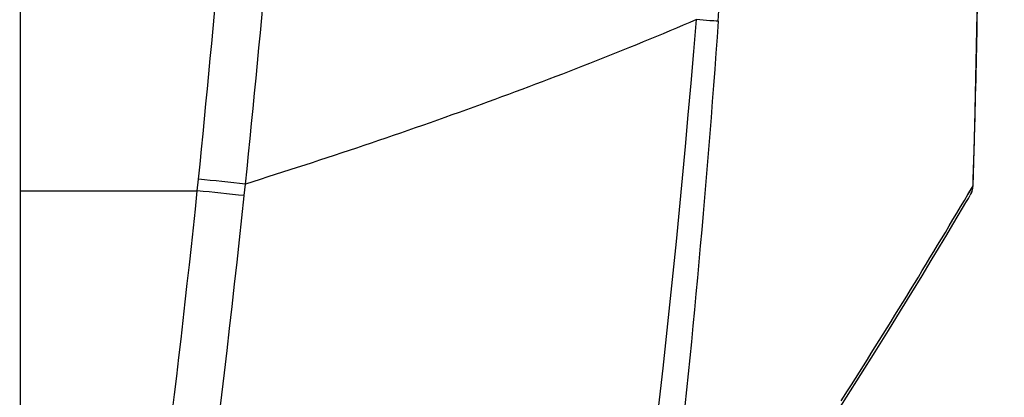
# Model space of a CAD drawing. Header units: millimetres. Extents: x 0 to 420, y 0 to 297.
# Tile 109 of 117: x 331 to 341, y 173 to 177. Entities that reach past the tile are written whole.
import ezdxf

# ---------------------------------------------------------------- set-up
doc = ezdxf.new("R2010")
doc.units = ezdxf.units.MM
doc.header["$LTSCALE"] = 23.1
doc.header["$PDMODE"] = 3
doc.header["$PDSIZE"] = 0.3125
doc.layers.get('0').update_dxf_attribs({"linetype": 'CONTINUOUS'})
doc.layers.get('Defpoints').update_dxf_attribs({"linetype": 'CONTINUOUS'})
doc.layers.add('06___PRT_ALL_SURFS', color=7, linetype='CONTINUOUS')
doc.layers.add('DIM_PILOTEES', color=7, linetype='CONTINUOUS')
doc.styles.get("Standard").update_dxf_attribs({"font": 'txt', "width": 0.7})
doc.dimstyles.new('DIMSTYLE_2', dxfattribs={"dimtxt": 2.5, "dimasz": 3.5, "dimexe": 2, "dimexo": 0, "dimtad": 1, "dimdec": 0, "dimlfac": 5, "dimdsep": 46, "dimtxsty": 'Standard', "dimblk": '_FILLED', "dimblk1": '_FILLED', "dimblk2": '_FILLED', "dimcen": 0.09, "dimazin": 2, "dimtp": 0.8, "dimtm": 0.8, "dimtfac": 1, "dimtdec": 0, "dimtofl": 0, "dimtmove": 0, "dimatfit": 3, "dimldrblk": '_FILLED', "dimfxl": 0, "dimtolj": 1, "dimarcsym": 0})
doc.dimstyles.new('DIMSTYLE_7', dxfattribs={"dimtxt": 2.5, "dimasz": 3.5, "dimexe": 2, "dimexo": 0, "dimgap": 2.5, "dimtad": 1, "dimdsep": 46, "dimtxsty": 'Standard', "dimblk": '_FILLED', "dimblk1": '_FILLED', "dimblk2": '_FILLED', "dimcen": 0.09, "dimazin": 2, "dimtp": 0.5, "dimtm": 0.5, "dimtfac": 1, "dimtofl": 0, "dimtmove": 0, "dimatfit": 3, "dimldrblk": '_FILLED', "dimfxl": 0, "dimtolj": 1, "dimarcsym": 0})

# ---------------------------------------------------------------- blocks, each defined once
blk = doc.blocks.new('_FILLED')
at = {"color": 0, "linetype": 'ByBlock'}
blk.add_solid([(0, 0), (-1, 0.1429), (-1, -0.1429)], dxfattribs=at)
blk = doc.blocks.new('*D5')
at = {"layer": 'DIM_PILOTEES', "color": 2, "linetype": 'Continuous'}
for p, q in [((332.4692, 242.223), (398.3912, 242.2232)), ((396.3912, 242.2232), (396.3913, 177.074)), ((396.3915, 111.9248), (396.3913, 177.074)), ((339.0076, 111.9246), (398.3915, 111.9248))]:
    blk.add_line(p, q, dxfattribs=at)
at = {"layer": 'DIM_PILOTEES', "color": 2, "linetype": 'Continuous', "xscale": 3.5, "yscale": 3.5, "zscale": 3.5}
for p, rotation in [((396.3912, 242.2232), 90.00015233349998), ((396.3915, 111.9248), 270.0001523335)]:
    blk.add_blockref('_FILLED', p, dxfattribs=dict(at, rotation=rotation))
at = {"layer": 'DIM_PILOTEES', "color": 2, "linetype": 'Continuous', "insert": (393.2663, 177.074), "char_height": 2.5, "width": 7.767857, "attachment_point": 2, "rotation": 90, "line_spacing_factor": 0.9}
blk.add_mtext('{\\ftxt;\\W0.0001;\\H0.0001;\\~}{\\ftxt;\\W2.0714285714;\\H2.5; }{\\ftxt;\\W0.0001;\\H0.0001;\\~}', dxfattribs=at)
blk = doc.blocks.new('*D14')
at = {"layer": 'Defpoints', "color": 0, "linetype": 'Continuous'}
for p in [(271.7552, 241.48), (318.6655, 194.5697), (271.7552, 147.6594), (365.5757, 147.6594)]:
    blk.add_point(p, dxfattribs=at)
at = {"layer": 'DIM_PILOTEES', "color": 0, "linetype": 'Continuous', "lineweight": -2}
for p, q in [((271.7552, 147.6594), (270.341, 146.2452)), ((365.5757, 147.6594), (366.99, 146.2452))]:
    blk.add_line(p, q, dxfattribs=at)
blk.add_arc((318.6655, 194.5697), 66.3412, 318.023138, 221.976862, dxfattribs=at)
at = {"layer": 'DIM_PILOTEES', "color": 0, "linetype": 'Continuous', "lineweight": -2, "xscale": 3.5, "yscale": 3.5, "zscale": 3.5}
for p, rotation in [((271.7552, 147.6594), 313.4884311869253), ((365.5757, 147.6594), 226.5115688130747)]:
    blk.add_blockref('_FILLED', p, dxfattribs=dict(at, rotation=rotation))
at = {"layer": 'DIM_PILOTEES', "color": 0, "linetype": 'Continuous', "insert": (323.275, 266.5968), "char_height": 2.5, "width": 14.285714, "attachment_point": 2, "rotation": 356.33822, "line_spacing_factor": 0.9}
blk.add_mtext('\\A1;{\\ftxt;\\W0.0001;\\H0.0001;\\~}{\\ftxt;\\W3.1428571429;\\H2.5; }{\\ftxt;\\W0.0001;\\H0.0001;\\~}{\\ftxt;\\W0.0001;\\H0.0001;\\~}{\\ftxt;\\W0.6666666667;\\H2.5; }{\\ftxt;\\W0.0001;\\H0.0001;\\~}', dxfattribs=at)

msp = doc.modelspace()

# ---------------------------------------------------------------- linework, layer by layer
at = {"color": 7, "linetype": 'Continuous'}
for p, q in [((330.892, 124.9635), (330.892, 195.1195)), ((340.3892, 175.1721), (340.4187, 175.2222)), ((340.3899, 175.1733), (340.4378, 175.2548)), ((340.4187, 175.2222), (340.4378, 175.2548)), ((340.4322, 175.2141), (340.4337, 175.2207)), ((340.4336, 175.2204), (340.435, 175.2273)), ((340.4367, 175.2399), (340.4375, 175.2481)), ((340.4375, 175.2481), (340.4378, 175.2548)), ((330.892, 175.2051), (332.6649, 175.2051)), ((340.4131, 175.165), (340.4159, 175.1702)), ((340.4131, 175.165), (340.4142, 175.167)), ((340.4142, 175.167), (340.4159, 175.1702)), ((340.4159, 175.1702), (340.4165, 175.1714)), ((340.4164, 175.1713), (340.4172, 175.1728)), ((340.4172, 175.1727), (340.418, 175.1746)), ((340.418, 175.1745), (340.419, 175.1767)), ((340.419, 175.1765), (340.4202, 175.1792)), ((340.4201, 175.179), (340.4215, 175.1821)), ((340.4214, 175.1819), (340.4229, 175.1855)), ((340.4228, 175.1853), (340.4244, 175.1892)), ((340.4243, 175.189), (340.426, 175.1934)), ((340.4259, 175.1931), (340.4276, 175.198)), ((340.4275, 175.1977), (340.4292, 175.2031)), ((340.4291, 175.2027), (340.4308, 175.2085)), ((340.4307, 175.2082), (340.4323, 175.2144)), ((338.9985, 172.8628), (339.3152, 173.3617)), ((339.1173, 173.0979), (339.1396, 173.1328))]:
    msp.add_line(p, q, dxfattribs=at)
for points in [[(340.435, 175.2273), (340.436, 175.2341), (340.4367, 175.2399)], [(339.3151, 173.3615), (339.4578, 173.5893), (339.5902, 173.8023), (339.7125, 174.0005), (339.8247, 174.1836), (339.9269, 174.3515), (340.0192, 174.5039), (340.1016, 174.6407), (340.1741, 174.7618), (340.2369, 174.8671), (340.2899, 174.9563), (340.3333, 175.0295), (340.367, 175.0865), (340.3911, 175.1273)], [(339.3152, 173.3617), (339.4579, 173.5895), (339.5904, 173.8025), (339.7126, 174.0006), (339.8248, 174.1837), (339.927, 174.3516), (340.0193, 174.504), (340.1016, 174.6408), (340.1742, 174.7619), (340.2369, 174.8671), (340.29, 174.9563), (340.3333, 175.0295), (340.3671, 175.0866), (340.3911, 175.1273), (340.4101, 175.1598)]]:
    msp.add_lwpolyline(points, dxfattribs=at)
for centre, radius, start, end in [((230.4952, 178.9028), 110.0031, 358.493363, 359.138378), ((230.4995, 178.9027), 109.9988, 358.099556, 358.493365), ((340.2379, 175.2614), 0.2, 336.07474, 358.09955), ((278.5436, 211.6664), 71.8102, 327.547309, 329.456714)]:
    msp.add_arc(centre, radius, start, end, dxfattribs=at)
at = {"layer": '06___PRT_ALL_SURFS', "color": 7, "linetype": 'Continuous'}
for p, q in [((340.4559, 175.8484), (340.4866, 177.2961)), ((340.4378, 175.2548), (340.4559, 175.8484)), ((332.6649, 175.2051), (332.6769, 175.3215)), ((333.1354, 175.1558), (333.1475, 175.2728)), ((333.1354, 175.1558), (333.1475, 175.2728))]:
    msp.add_line(p, q, dxfattribs=at)
for centre, radius, start, end in [((213.944, 185.6045), 124.245, 355.985893, 0.725773), ((184.0855, 190.5182), 149.3665, 354.160544, 357.889626), ((176.1617, 191.5381), 157.8262, 354.084681, 357.626858), ((224.201, 185.9887), 113.8262, 345.144418, 355.431269), ((312.176, -24.9448), 201.3129, 84.020425, 84.155095), ((199.2734, 189.1842), 134.5951, 347.929863, 354.017367), ((201.1841, 188.8258), 132.1844, 348.895881, 354.085552), ((313.326, -11.5684), 187.772, 83.944205, 84.08855)]:
    msp.add_arc(centre, radius, start, end, dxfattribs=at)
for points, knots in [([(337.6655, 176.9219), (336.9556, 176.6179), (335.4616, 176.0323), (333.9409, 175.5213), (333.1475, 175.2728)], [0, 0, 0, 0, 0.48155, 1, 1, 1, 1]), ([(337.8843, 176.9071), (337.7634, 175.1889), (337.1364, 168.3304), (335.9275, 161.5235), (334.6853, 156.5112)], [0, 0, 0, 0, 0.250129, 1, 1, 1, 1]), ([(337.8843, 176.9071), (337.8562, 176.9076), (337.7832, 176.9122), (337.7103, 176.918), (337.6655, 176.9219)], [0, 0, 0, 0, 0.384649, 1, 1, 1, 1])]:
    msp.add_open_spline(points, degree=3, knots=knots, dxfattribs=at)

# ---------------------------------------------------------------- dimensions: what is measured, and where the dimension line sits
at = {"layer": 'DIM_PILOTEES', "color": 2, "linetype": 'Continuous'}
dim = msp.add_angular_dim_3p(base=(271.7552, 241.48), center=(318.6655, 194.5697), p1=(365.5757, 147.6594), p2=(271.7552, 147.6594), text='{\\ftxt;\\W0.0001;\\H0.0001;\\~}{\\ftxt;\\W3.1428571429;\\H2.5; }{\\ftxt;\\W0.0001;\\H0.0001;\\~}{\\ftxt;\\W0.0001;\\H0.0001;\\~}{\\ftxt;\\W0.6666666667;\\H2.5; }{\\ftxt;\\W0.0001;\\H0.0001;\\~}', dimstyle='DIMSTYLE_7', dxfattribs=at)
dim.commit()
dim.dimension.update_dxf_attribs({"geometry": '*D14', "text_midpoint": (322.9024, 260.7754), "dimtype": 165})
dim = msp.add_linear_dim(base=(396.3915, 111.9248), p1=(332.4692, 242.223), p2=(339.0076, 111.9246), angle=270.00015, text='{\\ftxt;\\W0.0001;\\H0.0001;\\~}{\\ftxt;\\W2.0714285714;\\H2.5; }{\\ftxt;\\W0.0001;\\H0.0001;\\~}', dimstyle='DIMSTYLE_2', dxfattribs=at)
dim.commit()
dim.dimension.update_dxf_attribs({"geometry": '*D5', "text_midpoint": (396.3913, 176.7168), "dimtype": 160})

doc.saveas('drawing.dxf')
